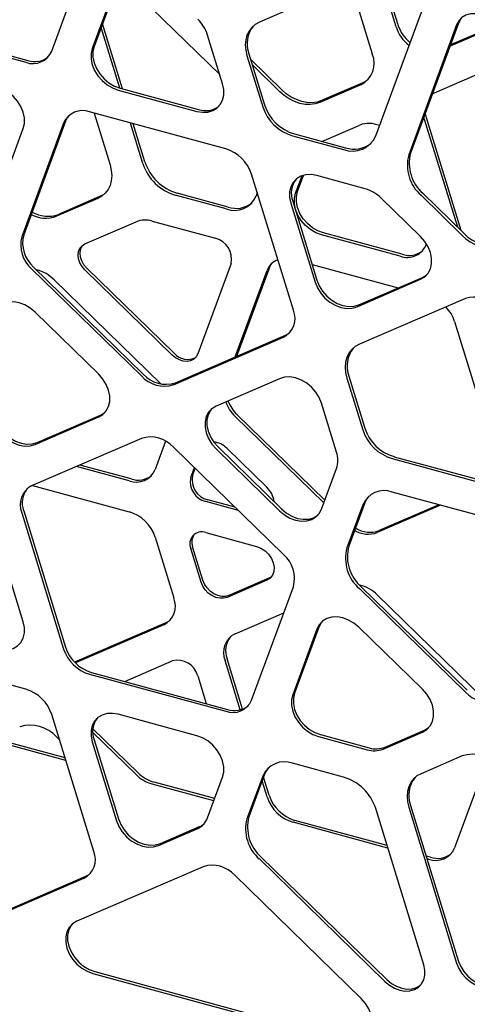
# Model space of a CAD drawing. Header units: millimetres. Extents: x 246 to 4346, y 1072 to 3942.
# Tile 19 of 25: x 3624 to 3787, y 2617 to 2975. Entities that reach past the tile are written whole.
import ezdxf

# ---------------------------------------------------------------- set-up
doc = ezdxf.new("R2010")
doc.units = ezdxf.units.MM
doc.header["$LTSCALE"] = 15

msp = doc.modelspace()

# ---------------------------------------------------------------- linework, layer by layer
for p, q in [((3635.6, 2963.85), (3650.9, 3005.32)), ((3756.81, 2994.17), (3711.13, 2974.41)), ((3659.16, 2988.78), (3650.33, 2964.84)), ((3659.86, 2989.46), (3651.03, 2965.52)), ((3760.87, 2972.7), (3755.41, 2990.46)), ((3761.57, 2973.38), (3756.11, 2991.14)), ((3665.47, 2985.82), (3696.74, 2955.31)), ((3746.5, 2981.47), (3752.22, 2962.84)), ((3753.48, 2933.08), (3770.93, 2980.39)), ((3783.6, 2974.05), (3766.15, 2926.74)), ((3576.84, 2973.18), (3626.17, 2959.77)), ((3577.54, 2973.86), (3626.87, 2960.45)), ((3660.36, 2950.4), (3653.59, 2972.45)), ((3661.36, 2950.13), (3654.09, 2973.8)), ((3782.9, 2973.37), (3765.45, 2926.06)), ((3797.82, 2973.12), (3780.49, 2965.63)), ((3797.57, 2973.4), (3780.66, 2966.09)), ((3697.77, 2951.95), (3692.31, 2969.71)), ((3706.63, 2962.23), (3712.35, 2943.6)), ((3707.33, 2962.91), (3713.05, 2944.29)), ((3719.26, 2949.78), (3707.99, 2960.78)), ((3774.85, 2948.68), (3802.76, 2960.75)), ((3718.56, 2949.09), (3708.59, 2958.83)), ((3659.77, 2949.69), (3688.34, 2941.93)), ((3660.47, 2950.38), (3689.04, 2942.61)), ((3748.08, 2951.62), (3733.1, 2945.14)), ((3748.78, 2952.3), (3733.8, 2945.83)), ((3774.1, 2948.3), (3774.85, 2948.68)), ((3640.65, 2938.32), (3625.41, 2896.99)), ((3698.89, 2928.26), (3649.38, 2941.72)), ((3651.04, 2941.27), (3656.84, 2922.41)), ((3771.25, 2938.91), (3771, 2939.88)), ((3783.27, 2899.79), (3771.25, 2938.91)), ((3784.57, 2898.52), (3771.95, 2939.6)), ((3616.39, 2911.77), (3625.22, 2935.7)), ((3639.95, 2937.64), (3624.71, 2896.31)), ((3668.81, 2922.92), (3664.28, 2937.67)), ((3669.51, 2923.61), (3665.27, 2937.4)), ((3733.92, 2930.98), (3747.67, 2936.93)), ((3723.19, 2933.03), (3741.71, 2927.99)), ((3723.89, 2933.71), (3742.41, 2928.68)), ((3723.54, 2869.55), (3708.32, 2919.06)), ((3724.33, 2912.13), (3726.67, 2918.49)), ((3725.03, 2912.82), (3727.18, 2918.64)), ((3749.66, 2913.74), (3732, 2918.54)), ((3652.34, 2910.22), (3637.36, 2903.75)), ((3653.04, 2910.91), (3638.06, 2904.43)), ((3699.09, 2906.41), (3680.57, 2911.44)), ((3699.79, 2907.09), (3681.27, 2912.12)), ((3710.39, 2912.34), (3709.93, 2911.09)), ((3769.77, 2896.38), (3755.49, 2910.32)), ((3769.94, 2911.43), (3784.92, 2896.81)), ((3770.64, 2912.11), (3785.62, 2897.49)), ((3722.57, 2908.52), (3731.39, 2879.79)), ((3723.27, 2909.21), (3732.09, 2880.47)), ((3647.69, 2893.7), (3666.3, 2901.75)), ((3672.13, 2902), (3695.13, 2895.75)), ((3762.33, 2889.22), (3733.76, 2896.99)), ((3763.03, 2889.9), (3734.46, 2897.67)), ((3628.31, 2884.58), (3668.22, 2845.63)), ((3629.01, 2885.27), (3668.92, 2846.31)), ((3680.15, 2853.92), (3648.39, 2884.92)), ((3700.87, 2886.53), (3688.74, 2853.64)), ((3702.89, 2852.79), (3714.65, 2884.67)), ((3730.34, 2886.17), (3761.61, 2877.68)), ((3679.45, 2853.24), (3647.69, 2884.23)), ((3702.35, 2852.56), (3713.95, 2883.99)), ((3747.36, 2871.52), (3770.47, 2881.51)), ((3636.49, 2880.65), (3675.32, 2842.76)), ((3746.66, 2870.83), (3769.77, 2880.83)), ((3786.07, 2873.86), (3747.52, 2857.2)), ((3652.7, 2846.26), (3629.59, 2868.82)), ((3782.15, 2865.45), (3797.44, 2815.66)), ((3679.88, 2842.46), (3719.93, 2859.78)), ((3680.58, 2843.15), (3720.63, 2860.46)), ((3743.68, 2845.56), (3749.49, 2826.66)), ((3718.51, 2844.65), (3695.4, 2834.66)), ((3742.98, 2844.88), (3748.79, 2825.97)), ((3739.23, 2817.94), (3733.78, 2835.7)), ((3630.29, 2821.4), (3653.4, 2831.39)), ((3734.59, 2799.42), (3702.3, 2830.93)), ((3734.96, 2800.43), (3703, 2831.62)), ((3629.59, 2820.72), (3652.7, 2830.71)), ((3668.22, 2822.91), (3628.31, 2805.65)), ((3677.03, 2821.91), (3673.21, 2811.55)), ((3719.93, 2780.65), (3679.88, 2819.74)), ((3695.4, 2819.11), (3718.51, 2796.55)), ((3696.1, 2819.79), (3719.21, 2797.23)), ((3699.38, 2819.27), (3713.87, 2805.13)), ((3664.48, 2808.15), (3645.82, 2813.22)), ((3759.44, 2815.58), (3823.81, 2798.08)), ((3760.14, 2816.26), (3824.51, 2798.77)), ((3663.78, 2807.47), (3644.58, 2812.69)), ((3686.17, 2808.69), (3687.5, 2812.3)), ((3686.87, 2809.37), (3687.83, 2811.98)), ((3733.78, 2797.21), (3739.23, 2812)), ((3628.59, 2805.77), (3663.78, 2796.21)), ((3823.81, 2785.89), (3759.44, 2803.38)), ((3703.53, 2796.66), (3691.65, 2799.89)), ((3702.28, 2797.88), (3692.35, 2800.58)), ((3748.79, 2798.77), (3742.98, 2783.03)), ((3749.49, 2799.46), (3743.68, 2783.71)), ((3776.99, 2798.61), (3754.02, 2788.67)), ((3776.45, 2798.76), (3754.72, 2789.36)), ((3624.71, 2795.88), (3639.95, 2746.27)), ((3625.41, 2796.57), (3640.65, 2746.95)), ((3691.65, 2788.64), (3710.09, 2783.63)), ((3625.22, 2756.21), (3616.39, 2784.95)), ((3673.21, 2787.01), (3680.01, 2764.89)), ((3689.93, 2770.6), (3686.17, 2782.82)), ((3690.63, 2771.28), (3686.87, 2783.5)), ((3713.87, 2771.32), (3699.38, 2765.05)), ((3714.57, 2772), (3700.08, 2765.74)), ((3715.5, 2772.55), (3714.57, 2772)), ((3708.32, 2727.68), (3723.54, 2768.93)), ((3747.52, 2768.24), (3786.07, 2730.62)), ((3748.22, 2768.92), (3786.77, 2731.3)), ((3754.02, 2765.95), (3793.03, 2727.88)), ((3702.3, 2751.81), (3720.05, 2759.48)), ((3677.1, 2755.8), (3643.95, 2741.47)), ((3676.4, 2755.12), (3644.22, 2741.2)), ((3732.09, 2753.5), (3723.26, 2729.56)), ((3732.79, 2754.18), (3723.96, 2730.25)), ((3770.47, 2731.6), (3747.35, 2754.16)), ((3626.17, 2731.63), (3576.84, 2745.04)), ((3662.18, 2734.46), (3679.45, 2741.92)), ((3704.2, 2724.14), (3698.7, 2742.04)), ((3705.03, 2724.39), (3699.4, 2742.72)), ((3650.08, 2737.74), (3699.59, 2724.29)), ((3649.38, 2737.06), (3698.89, 2723.61)), ((3688.74, 2736.47), (3691.83, 2726.4)), ((3650.9, 2672.63), (3635.6, 2722.42)), ((3688.34, 2714.73), (3659.77, 2722.5)), ((3667, 2701.25), (3650.6, 2717.25)), ((3756.88, 2710.55), (3771.17, 2716.73)), ((3640.75, 2705.67), (3613.03, 2713.21)), ((3640.46, 2706.62), (3614.27, 2713.74)), ((3637.36, 2714.29), (3638.42, 2713.26)), ((3650.33, 2712.48), (3659.16, 2683.75)), ((3666.3, 2700.56), (3650.55, 2715.93)), ((3651.03, 2713.16), (3659.86, 2684.43)), ((3732.69, 2714.42), (3750.35, 2709.62)), ((3733.39, 2715.1), (3751.05, 2710.3)), ((3756.18, 2709.87), (3770.47, 2716.05)), ((3784.92, 2707.35), (3769.94, 2700.88)), ((3794.23, 2706.64), (3782.15, 2673.89)), ((3741.71, 2699.66), (3723.19, 2704.69)), ((3692.31, 2684.79), (3697.77, 2699.59)), ((3712.35, 2700.01), (3706.63, 2684.49)), ((3713.05, 2700.69), (3707.33, 2685.17)), ((3713.95, 2692.42), (3712.16, 2698.25)), ((3714.65, 2693.1), (3712.65, 2699.6)), ((3694.61, 2691.03), (3672.13, 2697.14)), ((3694.91, 2691.83), (3672.83, 2697.83)), ((3770.93, 2631.38), (3753.48, 2688.18)), ((3765.45, 2688.69), (3782.9, 2631.9)), ((3766.15, 2689.37), (3783.6, 2632.58)), ((3757.59, 2674.79), (3724.08, 2683.9)), ((3674.42, 2674.79), (3688.71, 2680.97)), ((3675.12, 2675.47), (3689.41, 2681.65)), ((3757.88, 2673.84), (3723.38, 2683.21)), ((3711.13, 2669.86), (3756.81, 2625.28)), ((3711.83, 2670.55), (3757.51, 2625.96)), ((3773.41, 2670.49), (3771.82, 2670.92)), ((3772.71, 2669.81), (3772.11, 2669.97)), ((3690.71, 2667.05), (3644.73, 2647.18)), ((3607.47, 2645.65), (3647.3, 2662.86)), ((3608.17, 2646.33), (3648, 2663.55)), ((3748.18, 2619.06), (3702.21, 2663.93)), ((3650.56, 2628.2), (3742.35, 2603.26)), ((3651.26, 2628.89), (3743.05, 2603.94))]:
    msp.add_line(p, q)
at = {"flags": 128}
for points in [[(3711.13, 2974.41), (3709.65, 2973.59), (3708.39, 2972.5), (3707.37, 2971.17), (3706.63, 2969.64), (3706.18, 2967.93), (3706.03, 2966.1), (3706.18, 2964.18), (3706.63, 2962.23)], [(3800.35, 2968.62), (3799.57, 2970.53), (3798.44, 2972.34), (3797.01, 2973.98), (3795.35, 2975.36), (3793.53, 2976.43), (3791.62, 2977.14), (3789.71, 2977.46), (3787.89, 2977.38), (3786.23, 2976.91), (3784.81, 2976.05), (3783.68, 2974.85), (3782.9, 2973.37)], [(3784.74, 2976), (3784.38, 2975.54), (3783.6, 2974.05)], [(3650.33, 2964.84), (3649.9, 2962.99), (3649.9, 2960.98), (3650.33, 2958.9), (3651.18, 2956.83), (3652.39, 2954.88), (3653.94, 2953.11), (3655.73, 2951.62), (3657.7, 2950.46), (3659.77, 2949.69)], [(3651.03, 2965.52), (3650.6, 2963.67), (3650.6, 2961.67), (3651.03, 2959.58), (3651.88, 2957.52), (3653.1, 2955.56), (3654.64, 2953.8), (3656.43, 2952.3), (3658.4, 2951.15), (3660.47, 2950.38)], [(3750.72, 2953.51), (3750.14, 2953.06), (3748.78, 2952.3)], [(3625.22, 2935.7), (3625.65, 2937.55), (3625.65, 2939.56), (3625.22, 2941.64), (3624.38, 2943.71), (3623.16, 2945.66), (3621.62, 2947.43), (3619.82, 2948.92), (3617.85, 2950.08), (3615.79, 2950.85)], [(3688.34, 2941.93), (3690.4, 2941.58), (3692.37, 2941.66), (3694.17, 2942.18), (3695.71, 2943.11), (3696.93, 2944.4), (3697.77, 2946.01), (3698.2, 2947.86), (3698.2, 2949.86), (3697.77, 2951.95)], [(3733.1, 2945.14), (3731.45, 2944.61), (3729.65, 2944.38), (3727.76, 2944.45), (3725.83, 2944.83), (3723.89, 2945.5), (3722.01, 2946.45), (3720.21, 2947.66), (3718.56, 2949.09)], [(3733.8, 2945.83), (3732.15, 2945.29), (3730.35, 2945.06), (3728.46, 2945.13), (3726.53, 2945.51), (3724.59, 2946.19), (3722.71, 2947.14), (3720.91, 2948.35), (3719.26, 2949.78)], [(3641.91, 2940.46), (3641.25, 2939.55), (3640.65, 2938.32)], [(3771.95, 2939.6), (3771.59, 2941.16), (3771.55, 2941.39)], [(3656.84, 2922.41), (3657.29, 2920.46), (3657.44, 2918.54), (3657.29, 2916.7), (3656.84, 2915), (3656.09, 2913.46), (3655.08, 2912.13), (3653.82, 2911.04), (3652.34, 2910.22)], [(3732, 2918.54), (3729.94, 2918.89), (3727.96, 2918.81), (3726.17, 2918.29), (3724.63, 2917.36), (3723.41, 2916.07), (3722.57, 2914.46), (3722.13, 2912.62), (3722.13, 2910.61), (3722.57, 2908.52)], [(3655.18, 2912.24), (3654.52, 2911.73), (3653.04, 2910.91)], [(3733.76, 2896.99), (3731.7, 2897.76), (3729.73, 2898.91), (3727.93, 2900.41), (3726.39, 2902.17), (3725.17, 2904.13), (3724.33, 2906.19), (3723.9, 2908.28), (3723.9, 2910.28), (3724.33, 2912.13)], [(3734.46, 2897.67), (3732.4, 2898.44), (3730.43, 2899.6), (3728.63, 2901.09), (3727.09, 2902.85), (3725.87, 2904.81), (3725.03, 2906.88), (3724.6, 2908.96), (3724.6, 2910.97), (3725.03, 2912.82)], [(3769.77, 2880.83), (3771.31, 2881.75), (3772.53, 2883.05), (3773.37, 2884.65), (3773.81, 2886.5), (3773.81, 2888.51), (3773.37, 2890.6), (3772.53, 2892.66), (3771.31, 2894.62), (3769.77, 2896.38)], [(3647.69, 2884.23), (3646.65, 2885.45), (3645.86, 2886.81), (3645.37, 2888.23), (3645.2, 2889.64), (3645.37, 2890.96), (3645.86, 2892.12), (3646.65, 2893.05), (3647.69, 2893.7)], [(3648.39, 2884.92), (3647.35, 2886.13), (3646.56, 2887.49), (3646.07, 2888.91), (3645.9, 2890.33), (3646.07, 2891.65), (3646.56, 2892.8), (3646.84, 2893.21)], [(3714.65, 2884.67), (3715.24, 2885.9), (3715.91, 2886.81)], [(3770.47, 2881.51), (3772.01, 2882.44), (3772.11, 2882.52)], [(3731.39, 2879.79), (3732.24, 2877.72), (3733.46, 2875.77), (3735, 2874), (3736.79, 2872.51), (3738.77, 2871.35), (3740.83, 2870.58), (3742.89, 2870.23), (3744.86, 2870.32), (3746.66, 2870.83)], [(3732.09, 2880.47), (3732.94, 2878.41), (3734.16, 2876.45), (3735.7, 2874.69), (3737.49, 2873.19), (3739.47, 2872.04), (3741.53, 2871.27), (3743.59, 2870.92), (3745.56, 2871), (3747.36, 2871.52)], [(3629.59, 2868.82), (3627.79, 2870.32), (3625.82, 2871.47), (3623.76, 2872.24), (3621.7, 2872.59), (3619.72, 2872.51), (3617.93, 2871.99), (3616.39, 2871.07), (3615.17, 2869.77), (3614.33, 2868.16)], [(3720.63, 2860.46), (3721.82, 2861.12), (3722.27, 2861.47)], [(3747.52, 2857.2), (3746.03, 2856.37), (3744.75, 2855.27), (3743.73, 2853.92), (3742.98, 2852.37), (3742.52, 2850.64), (3742.37, 2848.79), (3742.52, 2846.85), (3742.98, 2844.88)], [(3688.74, 2853.64), (3688.14, 2852.55), (3687.27, 2851.71), (3686.15, 2851.16), (3684.86, 2850.94), (3683.47, 2851.05), (3682.05, 2851.49), (3680.69, 2852.23), (3679.45, 2853.24)], [(3652.7, 2830.71), (3654.24, 2831.64), (3655.46, 2832.93), (3656.31, 2834.54), (3656.74, 2836.39), (3656.74, 2838.4), (3656.31, 2840.48), (3655.46, 2842.54), (3654.24, 2844.5), (3652.7, 2846.26)], [(3733.78, 2835.7), (3732.93, 2837.76), (3731.71, 2839.72), (3730.17, 2841.49), (3728.38, 2842.98), (3726.41, 2844.14), (3724.34, 2844.91), (3722.28, 2845.26), (3720.31, 2845.17), (3718.51, 2844.65)], [(3695.4, 2834.66), (3693.86, 2833.73), (3692.64, 2832.44), (3691.8, 2830.83), (3691.37, 2828.98), (3691.37, 2826.98), (3691.8, 2824.89), (3692.64, 2822.83), (3693.86, 2820.87), (3695.4, 2819.11)], [(3653.4, 2831.39), (3654.94, 2832.32), (3655.04, 2832.4)], [(3693.76, 2833.65), (3693.34, 2833.12), (3692.5, 2831.52), (3692.07, 2829.67), (3692.07, 2827.66), (3692.5, 2825.58), (3693.34, 2823.51), (3694.56, 2821.55), (3696.1, 2819.79)], [(3614.33, 2829.67), (3615.17, 2827.61), (3616.39, 2825.65), (3617.93, 2823.89), (3619.72, 2822.39), (3621.7, 2821.24), (3623.76, 2820.47), (3625.82, 2820.12), (3627.79, 2820.2), (3629.59, 2820.72)], [(3615.03, 2830.35), (3615.87, 2828.29), (3617.09, 2826.33), (3618.63, 2824.57), (3620.42, 2823.08), (3622.4, 2821.92), (3624.46, 2821.15), (3626.52, 2820.8), (3628.49, 2820.88), (3630.29, 2821.4)], [(3750.95, 2801.92), (3750.16, 2800.85), (3749.49, 2799.46)], [(3718.51, 2796.55), (3720.31, 2795.06), (3722.28, 2793.9), (3724.34, 2793.13), (3726.41, 2792.78), (3728.38, 2792.86), (3730.17, 2793.38), (3731.71, 2794.31), (3732.93, 2795.6), (3733.78, 2797.21)], [(3719.21, 2797.23), (3721.01, 2795.74), (3722.98, 2794.58), (3725.04, 2793.81), (3727.11, 2793.46), (3729.08, 2793.55), (3730.87, 2794.06), (3732.41, 2794.99), (3732.51, 2795.07)], [(3710.09, 2783.63), (3711.69, 2783), (3713.19, 2782.01), (3714.49, 2780.74), (3715.52, 2779.26), (3716.21, 2777.65), (3716.51, 2776.04), (3716.41, 2774.5), (3715.91, 2773.15), (3715.04, 2772.07), (3713.87, 2771.32)], [(3699.38, 2765.05), (3698.12, 2764.71), (3696.73, 2764.71), (3695.29, 2765.05), (3693.87, 2765.7), (3692.56, 2766.65), (3691.42, 2767.82), (3690.53, 2769.16), (3689.93, 2770.6)], [(3700.08, 2765.74), (3698.82, 2765.39), (3697.43, 2765.39), (3695.99, 2765.73), (3694.57, 2766.39), (3693.26, 2767.33), (3692.12, 2768.51), (3691.23, 2769.85), (3690.63, 2771.28)], [(3615.79, 2746.19), (3617.85, 2745.84), (3619.82, 2745.93), (3621.62, 2746.44), (3623.16, 2747.37), (3624.38, 2748.66), (3625.22, 2750.27), (3625.65, 2752.12), (3625.65, 2754.13), (3625.22, 2756.21)], [(3678.74, 2756.81), (3678.29, 2756.46), (3677.1, 2755.8)], [(3747.35, 2754.16), (3745.56, 2755.65), (3743.59, 2756.81), (3741.52, 2757.58), (3739.46, 2757.93), (3737.49, 2757.84), (3735.69, 2757.33), (3734.15, 2756.4), (3732.93, 2755.11), (3732.09, 2753.5)], [(3734.05, 2756.32), (3733.63, 2755.79), (3732.79, 2754.18)], [(3770.47, 2716.05), (3772.01, 2716.97), (3773.23, 2718.27), (3774.07, 2719.87), (3774.5, 2721.72), (3774.5, 2723.73), (3774.07, 2725.81), (3773.23, 2727.88), (3772.01, 2729.84), (3770.47, 2731.6)], [(3723.26, 2729.56), (3722.83, 2727.72), (3722.83, 2725.71), (3723.26, 2723.62), (3724.1, 2721.56), (3725.32, 2719.6), (3726.86, 2717.84), (3728.66, 2716.34), (3730.63, 2715.19), (3732.69, 2714.42)], [(3723.96, 2730.25), (3723.53, 2728.4), (3723.53, 2726.39), (3723.96, 2724.31), (3724.8, 2722.24), (3726.02, 2720.28), (3727.56, 2718.52), (3729.36, 2717.03), (3731.33, 2715.87), (3733.39, 2715.1)], [(3659.77, 2722.5), (3657.7, 2722.85), (3655.73, 2722.76), (3653.94, 2722.25), (3652.39, 2721.32), (3651.18, 2720.03), (3650.33, 2718.42), (3649.9, 2716.57), (3649.9, 2714.56), (3650.33, 2712.48)], [(3771.17, 2716.73), (3772.71, 2717.66), (3772.81, 2717.74)], [(3697.77, 2699.59), (3698.2, 2701.44), (3698.2, 2703.45), (3697.77, 2705.53), (3696.93, 2707.59), (3695.71, 2709.55), (3694.17, 2711.31), (3692.37, 2712.81), (3690.4, 2713.96), (3688.34, 2714.73)], [(3714.55, 2703.2), (3713.74, 2702.1), (3713.05, 2700.69)], [(3769.94, 2700.88), (3768.47, 2700.06), (3767.2, 2698.97), (3766.19, 2697.64), (3765.45, 2696.1), (3764.99, 2694.4), (3764.84, 2692.56), (3764.99, 2690.64), (3765.45, 2688.69)], [(3659.86, 2684.43), (3660.71, 2682.36), (3661.92, 2680.41), (3663.46, 2678.64), (3665.26, 2677.15), (3667.23, 2675.99), (3669.29, 2675.22), (3671.36, 2674.87), (3673.33, 2674.96), (3675.12, 2675.47)], [(3659.16, 2683.75), (3660.01, 2681.68), (3661.22, 2679.72), (3662.76, 2677.96), (3664.56, 2676.47), (3666.53, 2675.31), (3668.59, 2674.54), (3670.66, 2674.19), (3672.63, 2674.27), (3674.42, 2674.79)], [(3648, 2663.55), (3649.18, 2664.21), (3649.64, 2664.56)], [(3644.73, 2647.18), (3643.19, 2646.25), (3641.97, 2644.96), (3641.13, 2643.35), (3640.7, 2641.5), (3640.7, 2639.49), (3641.13, 2637.41), (3641.97, 2635.34), (3643.19, 2633.39), (3644.73, 2631.62), (3646.53, 2630.13), (3648.5, 2628.97), (3650.56, 2628.2)], [(3643.09, 2646.17), (3642.67, 2645.64), (3641.83, 2644.03), (3641.4, 2642.18), (3641.4, 2640.17), (3641.83, 2638.09), (3642.67, 2636.03), (3643.89, 2634.07), (3645.43, 2632.31), (3647.23, 2630.81), (3649.2, 2629.66), (3651.26, 2628.89)], [(3756.81, 2625.28), (3758.47, 2623.9), (3760.3, 2622.83), (3762.2, 2622.11), (3764.11, 2621.79), (3765.93, 2621.87), (3767.6, 2622.35), (3769.02, 2623.2), (3770.15, 2624.4), (3770.93, 2625.89), (3771.33, 2627.6), (3771.33, 2629.45), (3770.93, 2631.38)], [(3782.9, 2631.9), (3783.68, 2629.99), (3784.81, 2628.18), (3786.23, 2626.55), (3787.89, 2625.16), (3789.71, 2624.1), (3791.62, 2623.38), (3793.53, 2623.06), (3795.35, 2623.14), (3797.01, 2623.61), (3798.44, 2624.47), (3799.57, 2625.67), (3800.35, 2627.15)], [(3783.6, 2632.58), (3784.38, 2630.67), (3785.51, 2628.86), (3786.93, 2627.23), (3788.59, 2625.85), (3790.41, 2624.78), (3792.32, 2624.07), (3794.23, 2623.74), (3796.05, 2623.82), (3797.71, 2624.3), (3799.14, 2625.15), (3799.2, 2625.21)], [(3757.51, 2625.96), (3759.17, 2624.58), (3761, 2623.51), (3762.9, 2622.8), (3764.81, 2622.47), (3766.63, 2622.55), (3768.3, 2623.03), (3769.72, 2623.89), (3769.78, 2623.94)], [(3742.35, 2603.26), (3744.41, 2602.91), (3746.38, 2602.99), (3748.18, 2603.51), (3749.72, 2604.43), (3750.94, 2605.73), (3751.78, 2607.33), (3752.21, 2609.18), (3752.21, 2611.19), (3751.78, 2613.28), (3750.94, 2615.34), (3749.72, 2617.3), (3748.18, 2619.06)]]:
    msp.add_lwpolyline(points, dxfattribs=at)
for centre, radius, start, end in [((3679.06, 2965.47), 13.91, 17.7311, 46.095), ((3717.07, 2966.54), 10.4, 141.0577, 200.4392), ((3774.34, 2977.06), 14.16, 197.9362, 231.8538), ((3775.01, 2977.73), 14.13, 197.9203, 230.1014), ((3628.77, 2966.71), 7.41, 249.4895, 337.2757), ((3629.42, 2968.14), 8.1, 251.687, 307.4451), ((3744.12, 2959.45), 8.78, 296.8013, 22.7049), ((3646.79, 2934.78), 7.41, 69.4895, 157.2757), ((3691.61, 2950.14), 7.95, 251.1241, 308.008), ((3727.77, 2948.56), 16.19, 197.817, 253.5786), ((3728.47, 2949.24), 16.19, 197.817, 253.5786), ((3751.01, 2928.11), 9.43, 66.1619, 110.733), ((3744.95, 2936.65), 9.24, 249.4895, 337.2757), ((3694.91, 2914.74), 14.09, 17.817, 73.5786), ((3745.58, 2938.24), 10.08, 251.6497, 308.2277), ((3779.4, 2922.34), 14.44, 165.0744, 229.0852), ((3780.1, 2923.02), 14.44, 165.0744, 229.0852), ((3685.54, 2928.3), 17.58, 197.817, 253.5786), ((3686.24, 2928.99), 17.58, 197.817, 253.5786), ((3731.07, 2912.12), 8.33, 141.7188, 200.5109), ((3745.92, 2900.7), 13.57, 45.1815, 74.0194), ((3702.08, 2914.38), 8.52, 249.4895, 337.2757), ((3702.72, 2915.91), 9.29, 251.6626, 307.9565), ((3633.49, 2914.31), 11.25, 241.5943, 290.1067), ((3634.18, 2915.09), 11.34, 239.751, 289.9972), ((3669.57, 2893.52), 8.85, 73.2222, 111.717), ((3635.89, 2893.33), 11.57, 165.0744, 229.0852), ((3636.59, 2894.01), 11.57, 165.0744, 229.0852), ((3693.27, 2888.19), 7.78, 347.6561, 76.17), ((3794.43, 2905.33), 12.77, 221.8611, 287.7298), ((3795.13, 2906.01), 12.77, 221.8611, 287.7298), ((3764.91, 2896.18), 7.42, 249.7031, 340.8292), ((3765.58, 2897.57), 8.07, 251.5868, 307.5453), ((3720.17, 2881.74), 6.62, 110.2532, 160.1168), ((3627.07, 2871.24), 13.31, 44.9517, 76.8788), ((3789.29, 2863.79), 10.58, 41.8611, 107.7298), ((3768.96, 2861.25), 13.84, 17.6981, 43.6372), ((3716.49, 2866.6), 7.64, 296.8013, 22.7049), ((3753.53, 2849.23), 10.51, 141.0236, 200.4409), ((3684.99, 2858.01), 6.34, 220.1839, 299.3329), ((3676.5, 2853.05), 11.11, 221.8611, 287.7298), ((3677.2, 2853.73), 11.11, 221.8611, 287.7298), ((3712.04, 2841.02), 14.02, 200.2635, 226.0366), ((3712.79, 2841.74), 14.08, 201.7666, 226.0039), ((3763.94, 2830.84), 15.91, 197.817, 253.5786), ((3764.64, 2831.53), 15.91, 197.817, 253.5786), ((3671.61, 2812.32), 11.11, 41.8611, 107.7298), ((3693.75, 2813.78), 7.87, 44.3165, 84.3932), ((3730.4, 2814.97), 9.32, 341.4132, 18.5868), ((3666.38, 2814.41), 7.41, 249.4895, 337.2757), ((3667.02, 2815.84), 8.1, 251.687, 307.4451), ((3694.12, 2807.78), 7.42, 167.6561, 256.17), ((3631.75, 2798.83), 7.64, 116.8013, 202.7049), ((3693.42, 2807.1), 7.42, 167.6561, 256.17), ((3633.24, 2799.48), 8.36, 141.8296, 200.4), ((3708.13, 2798.97), 8.42, 6.1843, 47.0234), ((3756.5, 2795.54), 8.37, 69.4895, 157.2757), ((3659.79, 2782.69), 14.09, 17.817, 73.5786), ((3690.17, 2784.54), 4.35, 70.1748, 203.2802), ((3691.46, 2785.2), 4.89, 144.57, 200.3142), ((3750.64, 2797.93), 9.85, 240.3072, 290.0301), ((3751.33, 2798.71), 9.94, 238.2067, 289.9067), ((3712.35, 2771.91), 11.57, 345.0744, 49.0852), ((3757.08, 2779.27), 14.6, 165.0744, 229.0852), ((3757.78, 2779.95), 14.6, 165.0744, 229.0852), ((3744.59, 2756.54), 13.32, 44.9569, 76.7305), ((3672.96, 2761.94), 7.64, 296.8013, 22.7049), ((3705.75, 2744.99), 7.64, 116.8013, 202.7049), ((3707.23, 2745.63), 8.36, 141.8296, 200.4), ((3653.37, 2750.58), 14.09, 197.817, 253.5786), ((3654.07, 2751.26), 14.09, 197.817, 253.5786), ((3681.36, 2734.54), 7.62, 14.6593, 104.5415), ((3622.19, 2718.11), 14.09, 17.817, 73.5786), ((3793.95, 2737.68), 10.58, 221.8611, 287.7298), ((3701.49, 2730.55), 7.41, 249.4895, 337.2757), ((3702.14, 2731.98), 8.1, 251.687, 307.4451), ((3658.83, 2716.08), 8.33, 141.7188, 200.5109), ((3627.85, 2705.77), 12.77, 41.8611, 107.7298), ((3752.91, 2718.09), 8.85, 253.2222, 291.717), ((3753.61, 2718.78), 8.85, 253.2222, 291.717), ((3788.81, 2695.19), 12.77, 41.8611, 107.7298), ((3720.21, 2696.72), 8.52, 69.4895, 157.2757), ((3675.86, 2710.19), 13.57, 225.1815, 254.0194), ((3676.56, 2710.87), 13.57, 225.1815, 254.0194), ((3736.74, 2682.8), 17.58, 17.817, 73.5786), ((3775.89, 2693.01), 10.4, 141.0577, 200.4392), ((3727.36, 2696.73), 14.09, 197.817, 253.5786), ((3728.06, 2697.42), 14.09, 197.817, 253.5786), ((3686.11, 2687.02), 6.59, 293.2111, 340.2438), ((3720.58, 2680.77), 14.44, 165.0744, 229.0852), ((3721.28, 2681.46), 14.44, 165.0744, 229.0852), ((3686.78, 2687.77), 6.66, 293.2518, 309.8664), ((3775.31, 2676.75), 7.41, 249.4895, 337.2757), ((3643.85, 2669.68), 7.64, 296.8013, 22.7049), ((3775.96, 2678.18), 8.1, 251.687, 307.4451), ((3694.04, 2656.61), 10.96, 41.8611, 107.7298)]:
    msp.add_arc(centre, radius, start, end)

doc.saveas('drawing.dxf')
